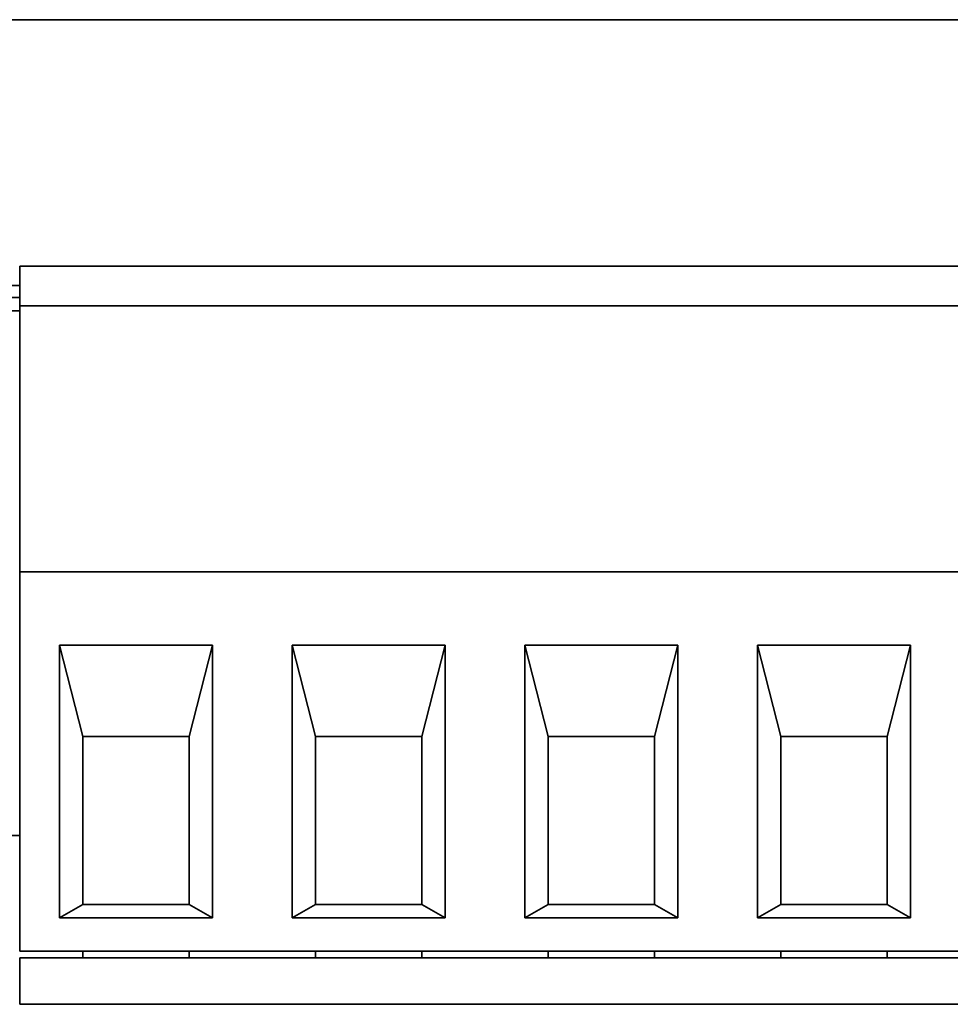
# Model space of a CAD drawing. Header units: inches. Extents: x 2.9 to 36.1, y -1.9 to 23.5.
# Tile 20 of 30: x 16.561 to 17.112, y 5.072 to 5.655. Entities that reach past the tile are written whole.
import ezdxf

# ---------------------------------------------------------------- set-up
doc = ezdxf.new("R2010")
doc.units = ezdxf.units.IN
doc.header["$MEASUREMENT"] = 0
doc.layers.add('Visible Edges(ANSI)', color=7, linetype='Continuous', lineweight=35)

msp = doc.modelspace()

# ---------------------------------------------------------------- linework, layer by layer
at = {"layer": 'Visible Edges(ANSI)'}
for p, q in [((18.35531, 5.65528), (14.73335, 5.65528)), ((16.5612, 5.50944), (17.93915, 5.50944)), ((16.5612, 5.50944), (16.5612, 5.50157)), ((16.05608, 5.49787), (16.5612, 5.49787)), ((16.53364, 5.49074), (16.5612, 5.49074)), ((17.93915, 5.48582), (16.5612, 5.48582)), ((16.53364, 5.48287), (16.5612, 5.48287)), ((16.5612, 5.48306), (16.5612, 5.3311)), ((16.5612, 5.32834), (17.93915, 5.32834)), ((16.5612, 5.3244), (16.5612, 5.10787)), ((16.58482, 5.12362), (16.58482, 5.28503)), ((16.58482, 5.28503), (16.67537, 5.28503)), ((16.5986, 5.2309), (16.58482, 5.28503)), ((16.66159, 5.2309), (16.67537, 5.28503)), ((16.67537, 5.28503), (16.67537, 5.12362)), ((16.72261, 5.12362), (16.72261, 5.28503)), ((16.72261, 5.28503), (16.81316, 5.28503)), ((16.72261, 5.28503), (16.73639, 5.2309)), ((16.79938, 5.2309), (16.81316, 5.28503)), ((16.81316, 5.28503), (16.81316, 5.12362)), ((16.86041, 5.12362), (16.86041, 5.28503)), ((16.86041, 5.28503), (16.95096, 5.28503)), ((16.86041, 5.28503), (16.87419, 5.2309)), ((16.93718, 5.2309), (16.95096, 5.28503)), ((16.95096, 5.28503), (16.95096, 5.12362)), ((16.9982, 5.12362), (16.9982, 5.28503)), ((16.9982, 5.28503), (17.08875, 5.28503)), ((16.9982, 5.28503), (17.01198, 5.2309)), ((17.07497, 5.2309), (17.08875, 5.28503)), ((17.08875, 5.28503), (17.08875, 5.12362)), ((16.5986, 5.2309), (16.5986, 5.13149)), ((16.66159, 5.2309), (16.5986, 5.2309)), ((16.66159, 5.13149), (16.66159, 5.2309)), ((16.79938, 5.2309), (16.73639, 5.2309)), ((16.73639, 5.2309), (16.73639, 5.13149)), ((16.79938, 5.2309), (16.79938, 5.13149)), ((16.93718, 5.2309), (16.87419, 5.2309)), ((16.87419, 5.2309), (16.87419, 5.13149)), ((16.93718, 5.2309), (16.93718, 5.13149)), ((17.07497, 5.2309), (17.01198, 5.2309)), ((17.01198, 5.2309), (17.01198, 5.13149)), ((17.07497, 5.2309), (17.07497, 5.13149)), ((16.5612, 5.17228), (16.49185, 5.17228)), ((16.58482, 5.12362), (16.5986, 5.13149)), ((16.5986, 5.13149), (16.66159, 5.13149)), ((16.66159, 5.13149), (16.67537, 5.12362)), ((16.73639, 5.13149), (16.72261, 5.12362)), ((16.73639, 5.13149), (16.79938, 5.13149)), ((16.81316, 5.12362), (16.79938, 5.13149)), ((16.87419, 5.13149), (16.86041, 5.12362)), ((16.87419, 5.13149), (16.93718, 5.13149)), ((16.95096, 5.12362), (16.93718, 5.13149)), ((17.01198, 5.13149), (16.9982, 5.12362)), ((17.01198, 5.13149), (17.07497, 5.13149)), ((17.08875, 5.12362), (17.07497, 5.13149)), ((16.67537, 5.12362), (16.58482, 5.12362)), ((16.81316, 5.12362), (16.72261, 5.12362)), ((16.95096, 5.12362), (16.86041, 5.12362)), ((17.08875, 5.12362), (16.9982, 5.12362)), ((17.93915, 5.10393), (16.5612, 5.10393)), ((17.93915, 5.09999), (16.5612, 5.09999)), ((16.5986, 5.09999), (16.5986, 5.10393)), ((16.66159, 5.09999), (16.66159, 5.10393)), ((16.73639, 5.10393), (16.73639, 5.09999)), ((16.79938, 5.09999), (16.79938, 5.10393)), ((16.87419, 5.10393), (16.87419, 5.09999)), ((16.93718, 5.09999), (16.93718, 5.10393)), ((17.01198, 5.10393), (17.01198, 5.09999)), ((17.07497, 5.09999), (17.07497, 5.10393)), ((16.5612, 5.08425), (16.5612, 5.07243)), ((16.5612, 5.07243), (17.93915, 5.07243))]:
    msp.add_line(p, q, dxfattribs=at)
for centre, major_axis, start_param, end_param in [((16.5612, 5.50157), (0, -0.01575), 6.275844, 7.853982), ((16.5612, 5.48188), (0, 0.00394), 5.016005, 6.284522), ((16.5612, 5.33228), (0, -0.00394), 5.015274, 6.283185), ((16.5612, 5.3244), (0, 0.00394), 4.702164, 6.262738), ((16.5612, 5.10787), (0, -0.00394), 6.275844, 7.853982), ((16.5612, 5.08425), (0, 0.01575), 4.710335, 6.279077)]:
    msp.add_ellipse(centre, major_axis=major_axis, ratio=0.00001, start_param=start_param, end_param=end_param, dxfattribs=at)

doc.saveas('drawing.dxf')
